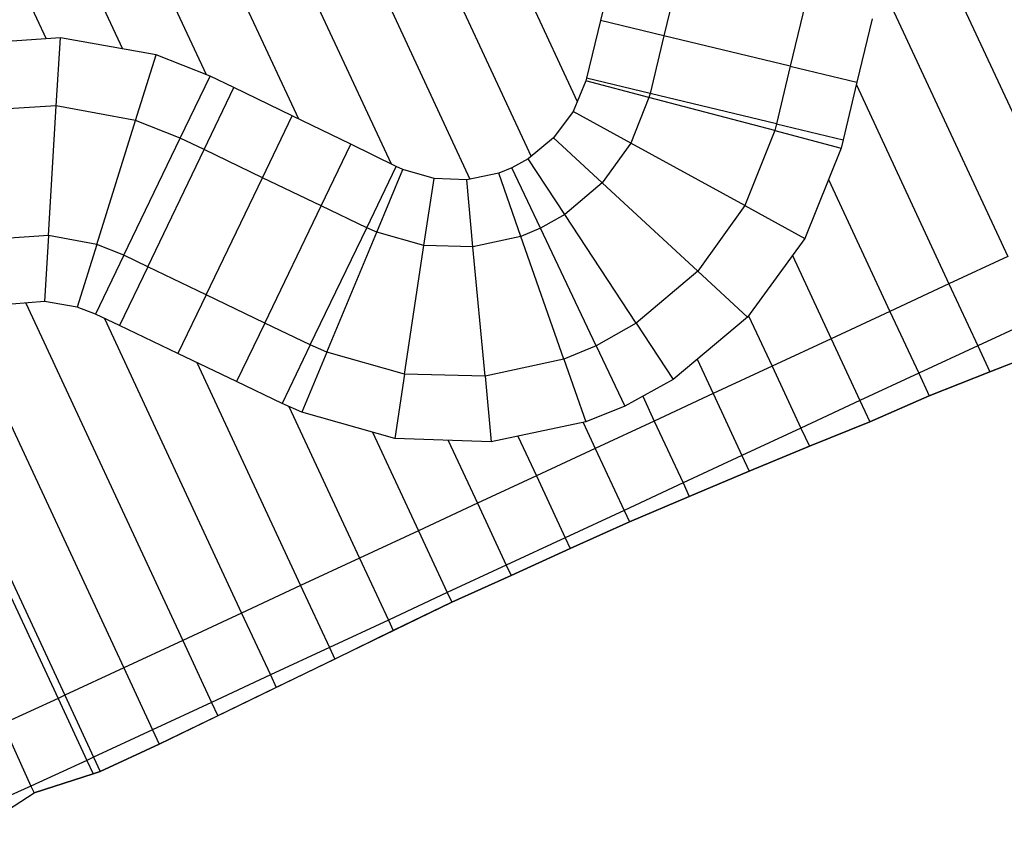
# Model space of a CAD drawing. Extents: x 1075205 to 1080159, y 1572534 to 1573545.
# Tile 24 of 29: x 1079056 to 1079359, y 1572704 to 1572953. Entities that reach past the tile are written whole.
import ezdxf

# ---------------------------------------------------------------- set-up
doc = ezdxf.new("R2010")
doc.units = 0
doc.header["$MEASUREMENT"] = 0
doc.layers.add('Canal', color=8, linetype='Continuous')

msp = doc.modelspace()

# ---------------------------------------------------------------- linework, layer by layer
msp.add_lwpolyline([(1079042.61, 1572703.52), (1079060.81, 1572715.34), (1079078.98, 1572721.2), (1079081.19, 1572721.93), (1079099.34, 1572730.33), (1079189.32, 1572774), (1079207.57, 1572782.19), (1079225.74, 1572790.55), (1079243.97, 1572798.77), (1079262.41, 1572806.55), (1079280.86, 1572814.31), (1079299.34, 1572821.99), (1079317.92, 1572829.47), (1079336.24, 1572837.52), (1079354.86, 1572844.9), (1079410.85, 1572866.79)])
at = {"layer": 'Canal', "extrusion": (-0.001055, -0.000490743, 0.999999)}
for p, q in [((1079181.48, 1573027.85, 70.88), (1079227.91, 1572928.09, 70.88)), ((1079181.48, 1573027.85, 70.88), (1079227.91, 1572928.09, 70.88)), ((1079163.35, 1573019.41, 70.86), (1079213.74, 1572911.13, 70.86)), ((1079163.35, 1573019.41, 70.86), (1079213.74, 1572911.13, 70.86)), ((1079145.22, 1573010.98, 70.84), (1079194.93, 1572904.16, 70.84)), ((1079145.22, 1573010.98, 70.84), (1079194.93, 1572904.16, 70.84)), ((1079127.08, 1573002.54, 70.81), (1079170.67, 1572908.88, 70.81)), ((1079127.08, 1573002.54, 70.81), (1079170.67, 1572908.88, 70.81)), ((1079108.95, 1572994.1, 70.79), (1079142.18, 1572922.68, 70.79)), ((1079108.95, 1572994.1, 70.79), (1079142.18, 1572922.68, 70.79)), ((1079331.48, 1572989.95, 71.02), (1079378.54, 1572888.81, 71.02)), ((1079331.48, 1572989.95, 71.02), (1079378.54, 1572888.81, 71.02)), ((1079090.82, 1572985.66, 70.77), (1079113.77, 1572936.35, 70.77)), ((1079090.82, 1572985.66, 70.77), (1079113.77, 1572936.35, 70.77)), ((1079072.68, 1572977.22, 70.74), (1079088.04, 1572944.23, 70.74)), ((1079072.68, 1572977.22, 70.74), (1079088.04, 1572944.23, 70.74)), ((1079054.55, 1572968.78, 70.72), (1079064.52, 1572947.36, 70.72)), ((1079054.55, 1572968.78, 70.72), (1079064.52, 1572947.36, 70.72)), ((1079321.24, 1572964.55, 71), (1079360.41, 1572880.38, 71)), ((1079321.24, 1572964.55, 71), (1079360.41, 1572880.38, 71)), ((1079313.79, 1572933.16, 70.98), (1079342.28, 1572871.94, 70.98)), ((1079313.79, 1572933.16, 70.98), (1079342.28, 1572871.94, 70.98)), ((1079305.26, 1572904.09, 70.95), (1079324.14, 1572863.5, 70.95)), ((1079305.26, 1572904.09, 70.95), (1079324.14, 1572863.5, 70.95)), ((1079294.11, 1572880.64, 70.93), (1079306.01, 1572855.06, 70.93)), ((1079294.11, 1572880.64, 70.93), (1079306.01, 1572855.06, 70.93)), ((1079360.41, 1572880.38, 71), (1079342.28, 1572871.94, 70.98)), ((1079342.28, 1572871.94, 70.98), (1079324.14, 1572863.5, 70.95)), ((1079058.24, 1572866.06, 70.67), (1079106.55, 1572762.24, 70.67)), ((1079058.24, 1572866.06, 70.67), (1079106.55, 1572762.24, 70.67)), ((1079082.52, 1572861.28, 70.7), (1079124.68, 1572770.68, 70.7)), ((1079082.52, 1572861.28, 70.7), (1079124.68, 1572770.68, 70.7)), ((1079280.65, 1572862.15, 70.91), (1079287.88, 1572846.62, 70.91)), ((1079280.65, 1572862.15, 70.91), (1079287.88, 1572846.62, 70.91)), ((1079324.14, 1572863.5, 70.95), (1079306.01, 1572855.06, 70.93)), ((1079039.26, 1572859.43, 70.65), (1079088.42, 1572753.8, 70.65)), ((1079039.26, 1572859.43, 70.65), (1079088.42, 1572753.8, 70.65)), ((1079306.01, 1572855.06, 70.93), (1079287.88, 1572846.62, 70.91)), ((1079264.83, 1572848.75, 70.88), (1079269.75, 1572838.18, 70.88)), ((1079264.83, 1572848.75, 70.88), (1079269.75, 1572838.18, 70.88)), ((1079110.89, 1572847.72, 70.72), (1079142.82, 1572779.12, 70.72)), ((1079110.89, 1572847.72, 70.72), (1079142.82, 1572779.12, 70.72)), ((1079287.88, 1572846.62, 70.91), (1079269.75, 1572838.18, 70.88)), ((1079024.84, 1572843.03, 70.63), (1079070.29, 1572745.36, 70.63)), ((1079024.84, 1572843.03, 70.63), (1079070.29, 1572745.36, 70.63)), ((1079023.53, 1572840.34, 70.62), (1079068.19, 1572744.39, 70.62)), ((1079248.06, 1572837.38, 70.86), (1079251.61, 1572829.75, 70.86)), ((1079248.06, 1572837.38, 70.86), (1079251.61, 1572829.75, 70.86)), ((1079269.75, 1572838.18, 70.88), (1079251.61, 1572829.75, 70.86)), ((1079139.22, 1572834.24, 70.74), (1079160.95, 1572787.55, 70.74)), ((1079139.22, 1572834.24, 70.74), (1079160.95, 1572787.55, 70.74)), ((1079229.74, 1572829.34, 70.84), (1079233.48, 1572821.31, 70.84)), ((1079229.74, 1572829.34, 70.84), (1079233.48, 1572821.31, 70.84)), ((1079251.61, 1572829.75, 70.86), (1079233.48, 1572821.31, 70.84)), ((1079164.98, 1572826.29, 70.77), (1079179.08, 1572795.99, 70.77)), ((1079164.98, 1572826.29, 70.77), (1079179.08, 1572795.99, 70.77)), ((1079209.66, 1572825.09, 70.81), (1079215.35, 1572812.87, 70.81)), ((1079209.66, 1572825.09, 70.81), (1079215.35, 1572812.87, 70.81)), ((1079188.2, 1572823.81, 70.79), (1079197.22, 1572804.43, 70.79)), ((1079188.2, 1572823.81, 70.79), (1079197.22, 1572804.43, 70.79)), ((1079233.48, 1572821.31, 70.84), (1079215.35, 1572812.87, 70.81)), ((1079215.35, 1572812.87, 70.81), (1079197.22, 1572804.43, 70.79)), ((1079197.22, 1572804.43, 70.79), (1079179.08, 1572795.99, 70.77)), ((1079179.08, 1572795.99, 70.77), (1079160.95, 1572787.55, 70.74)), ((1079160.95, 1572787.55, 70.74), (1079142.82, 1572779.12, 70.72)), ((1079142.82, 1572779.12, 70.72), (1079124.68, 1572770.68, 70.7)), ((1079124.68, 1572770.68, 70.7), (1079106.55, 1572762.24, 70.67)), ((1079106.55, 1572762.24, 70.67), (1079088.42, 1572753.8, 70.65)), ((1079088.42, 1572753.8, 70.65), (1079070.29, 1572745.36, 70.63)), ((1079070.29, 1572745.36, 70.63), (1079068.19, 1572744.39, 70.62))]:
    msp.add_line(p, q, dxfattribs=at)
at = {"layer": 'Canal', "extrusion": (0.069053, -0.01757, 0.997458)}
for p, q in [((1079239.82, 1572972.43, 70.92), (1079235.08, 1572952.99, 70.9)), ((1079259.26, 1572967.75, 69.49), (1079254.59, 1572948.3, 69.47)), ((1079235.08, 1572952.99, 70.9), (1079230.76, 1572935.28, 70.89)), ((1079254.59, 1572948.3, 69.47), (1079235.08, 1572952.99, 70.9)), ((1079254.59, 1572948.3, 69.47), (1079235.08, 1572952.99, 70.9)), ((1079254.59, 1572948.3, 69.47), (1079250.32, 1572930.57, 69.45)), ((1079250.32, 1572930.57, 69.45), (1079230.76, 1572935.28, 70.89))]:
    msp.add_line(p, q, dxfattribs=at)
at = {"layer": 'Canal', "extrusion": (-0.000218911, -0.000910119, 1)}
for p, q in [((1079259.26, 1572967.75, 69.49), (1079254.59, 1572948.3, 69.47)), ((1079298.15, 1572958.39, 69.49), (1079293.48, 1572938.95, 69.47)), ((1079254.59, 1572948.3, 69.47), (1079250.32, 1572930.57, 69.45)), ((1079293.48, 1572938.95, 69.47), (1079254.59, 1572948.3, 69.47)), ((1079293.48, 1572938.95, 69.47), (1079254.59, 1572948.3, 69.47)), ((1079293.48, 1572938.95, 69.47), (1079289.21, 1572921.22, 69.45)), ((1079289.21, 1572921.22, 69.45), (1079250.32, 1572930.57, 69.45))]:
    msp.add_line(p, q, dxfattribs=at)
at = {"layer": 'Canal', "extrusion": (0.06949, -0.015754, -0.997458)}
for p, q in [((1079298.15, 1572958.39, 69.49), (1079293.48, 1572938.95, 69.47)), ((1079318.61, 1572953.47, 70.99), (1079313.99, 1572934.01, 70.98)), ((1079293.48, 1572938.95, 69.47), (1079289.21, 1572921.22, 69.45)), ((1079293.48, 1572938.95, 69.47), (1079313.99, 1572934.01, 70.98)), ((1079293.48, 1572938.95, 69.47), (1079313.99, 1572934.01, 70.98)), ((1079313.99, 1572934.01, 70.98), (1079309.78, 1572916.27, 70.96)), ((1079289.21, 1572921.22, 69.45), (1079309.78, 1572916.27, 70.96))]:
    msp.add_line(p, q, dxfattribs=at)
at = {"layer": 'Canal'}
for p, q in [((1079068.92, 1572947.66, 70.73), (1079039.09, 1572945.62, 70.69)), ((1079067.66, 1572926.72, 69.23), (1079068.92, 1572947.66, 70.73)), ((1079067.66, 1572926.72, 69.23), (1079068.92, 1572947.66, 70.73)), ((1079098.39, 1572942.38, 70.75), (1079068.92, 1572947.66, 70.73)), ((1079092.07, 1572922.23, 69.25), (1079098.39, 1572942.38, 70.75)), ((1079092.07, 1572922.23, 69.25), (1079098.39, 1572942.38, 70.75)), ((1079114.95, 1572935.89, 70.77), (1079098.39, 1572942.38, 70.75)), ((1079105.77, 1572916.82, 69.26), (1079114.95, 1572935.89, 70.77)), ((1079230.53, 1572934.41, 70.89), (1079226.63, 1572925.01, 70.88)), ((1079230.76, 1572935.28, 70.89), (1079230.53, 1572934.41, 70.89)), ((1079250, 1572929.28, 69.45), (1079230.53, 1572934.41, 70.89)), ((1079250, 1572929.28, 69.45), (1079230.53, 1572934.41, 70.89)), ((1079250.32, 1572930.57, 69.45), (1079230.76, 1572935.28, 70.89)), ((1079250.32, 1572930.57, 69.45), (1079250, 1572929.28, 69.45)), ((1079250.32, 1572930.57, 69.45), (1079250, 1572929.28, 69.45)), ((1079289.21, 1572921.22, 69.45), (1079250.32, 1572930.57, 69.45)), ((1079250, 1572929.28, 69.45), (1079244.41, 1572915.27, 69.43)), ((1079250, 1572929.28, 69.45), (1079244.41, 1572915.27, 69.43)), ((1079288.68, 1572919.09, 69.45), (1079250, 1572929.28, 69.45)), ((1079288.68, 1572919.09, 69.45), (1079250, 1572929.28, 69.45)), ((1079067.66, 1572926.72, 69.23), (1079042.89, 1572925.18, 69.21)), ((1079067.66, 1572926.72, 69.23), (1079042.89, 1572925.18, 69.21)), ((1079065.26, 1572886.79, 69.23), (1079067.66, 1572926.72, 69.23)), ((1079065.26, 1572886.79, 69.23), (1079067.66, 1572926.72, 69.23)), ((1079092.07, 1572922.23, 69.25), (1079067.66, 1572926.72, 69.23)), ((1079092.07, 1572922.23, 69.25), (1079067.66, 1572926.72, 69.23)), ((1079226.63, 1572925.01, 70.88), (1079220.62, 1572916.85, 70.87)), ((1079244.41, 1572915.27, 69.43), (1079226.63, 1572925.01, 70.88)), ((1079244.41, 1572915.27, 69.43), (1079226.63, 1572925.01, 70.88)), ((1079080.1, 1572884.06, 69.25), (1079092.07, 1572922.23, 69.25)), ((1079080.1, 1572884.06, 69.25), (1079092.07, 1572922.23, 69.25)), ((1079105.77, 1572916.82, 69.26), (1079092.07, 1572922.23, 69.25)), ((1079105.77, 1572916.82, 69.26), (1079092.07, 1572922.23, 69.25)), ((1079288.68, 1572919.09, 69.45), (1079279.48, 1572896.04, 69.43)), ((1079288.68, 1572919.09, 69.45), (1079279.48, 1572896.04, 69.43)), ((1079289.21, 1572921.22, 69.45), (1079288.68, 1572919.09, 69.45)), ((1079289.21, 1572921.22, 69.45), (1079288.68, 1572919.09, 69.45)), ((1079288.68, 1572919.09, 69.45), (1079309.13, 1572913.7, 70.96)), ((1079288.68, 1572919.09, 69.45), (1079309.13, 1572913.7, 70.96)), ((1079289.21, 1572921.22, 69.45), (1079309.78, 1572916.27, 70.96)), ((1079088.43, 1572880.77, 69.26), (1079105.77, 1572916.82, 69.26)), ((1079220.62, 1572916.85, 70.87), (1079212.84, 1572910.38, 70.86)), ((1079235.6, 1572903.02, 69.41), (1079220.62, 1572916.85, 70.87)), ((1079235.6, 1572903.02, 69.41), (1079220.62, 1572916.85, 70.87)), ((1079309.78, 1572916.27, 70.96), (1079309.13, 1572913.7, 70.96)), ((1079244.41, 1572915.27, 69.43), (1079235.6, 1572903.02, 69.41)), ((1079244.41, 1572915.27, 69.43), (1079235.6, 1572903.02, 69.41)), ((1079279.48, 1572896.04, 69.43), (1079244.41, 1572915.27, 69.43)), ((1079279.48, 1572896.04, 69.43), (1079244.41, 1572915.27, 69.43)), ((1079309.13, 1572913.7, 70.96), (1079297.94, 1572885.92, 70.94)), ((1079212.84, 1572910.38, 70.86), (1079207.82, 1572907.62, 70.85)), ((1079224.1, 1572893.26, 69.4), (1079212.84, 1572910.38, 70.86)), ((1079224.1, 1572893.26, 69.4), (1079212.84, 1572910.38, 70.86)), ((1079163.16, 1572889.2, 69.32), (1079172.26, 1572908.11, 70.81)), ((1079166.24, 1572887.82, 69.32), (1079174.28, 1572907.17, 70.82)), ((1079166.24, 1572887.82, 69.32), (1079174.28, 1572907.17, 70.82)), ((1079174.28, 1572907.17, 70.82), (1079172.26, 1572908.11, 70.81)), ((1079183.88, 1572904.34, 70.83), (1079174.28, 1572907.17, 70.82)), ((1079207.82, 1572907.62, 70.85), (1079203.76, 1572906, 70.85)), ((1079216.62, 1572889.06, 69.38), (1079207.82, 1572907.62, 70.85)), ((1079216.62, 1572889.06, 69.38), (1079207.82, 1572907.62, 70.85)), ((1079180.76, 1572883.77, 69.34), (1079183.88, 1572904.34, 70.83)), ((1079180.76, 1572883.77, 69.34), (1079183.88, 1572904.34, 70.83)), ((1079193.91, 1572903.94, 70.84), (1079183.88, 1572904.34, 70.83)), ((1079203.76, 1572906, 70.85), (1079193.91, 1572903.94, 70.84)), ((1079195.84, 1572883.34, 69.36), (1079193.91, 1572903.94, 70.84)), ((1079195.84, 1572883.34, 69.36), (1079193.91, 1572903.94, 70.84)), ((1079210.58, 1572886.57, 69.38), (1079203.76, 1572906, 70.85)), ((1079210.58, 1572886.57, 69.38), (1079203.76, 1572906, 70.85)), ((1079235.6, 1572903.02, 69.41), (1079224.1, 1572893.26, 69.4)), ((1079235.6, 1572903.02, 69.41), (1079224.1, 1572893.26, 69.4)), ((1079264.99, 1572875.89, 69.41), (1079235.6, 1572903.02, 69.41)), ((1079264.99, 1572875.89, 69.41), (1079235.6, 1572903.02, 69.41)), ((1079279.48, 1572896.04, 69.43), (1079264.99, 1572875.89, 69.41)), ((1079279.48, 1572896.04, 69.43), (1079264.99, 1572875.89, 69.41)), ((1079279.48, 1572896.04, 69.43), (1079297.94, 1572885.92, 70.94)), ((1079279.48, 1572896.04, 69.43), (1079297.94, 1572885.92, 70.94)), ((1079224.1, 1572893.26, 69.4), (1079216.62, 1572889.06, 69.38)), ((1079224.1, 1572893.26, 69.4), (1079216.62, 1572889.06, 69.38)), ((1079246.07, 1572859.84, 69.4), (1079224.1, 1572893.26, 69.4)), ((1079246.07, 1572859.84, 69.4), (1079224.1, 1572893.26, 69.4)), ((1079145.81, 1572853.16, 69.32), (1079163.16, 1572889.2, 69.32)), ((1079166.24, 1572887.82, 69.32), (1079163.16, 1572889.2, 69.32)), ((1079166.24, 1572887.82, 69.32), (1079163.16, 1572889.2, 69.32)), ((1079216.62, 1572889.06, 69.38), (1079210.58, 1572886.57, 69.38)), ((1079216.62, 1572889.06, 69.38), (1079210.58, 1572886.57, 69.38)), ((1079233.78, 1572852.92, 69.38), (1079216.62, 1572889.06, 69.38)), ((1079233.78, 1572852.92, 69.38), (1079216.62, 1572889.06, 69.38)), ((1079065.26, 1572886.79, 69.23), (1079050.21, 1572885.86, 69.21)), ((1079065.26, 1572886.79, 69.23), (1079050.21, 1572885.86, 69.21)), ((1079065.26, 1572886.79, 69.23), (1079064.04, 1572866.48, 70.68)), ((1079065.26, 1572886.79, 69.23), (1079064.04, 1572866.48, 70.68)), ((1079080.1, 1572884.06, 69.25), (1079065.26, 1572886.79, 69.23)), ((1079080.1, 1572884.06, 69.25), (1079065.26, 1572886.79, 69.23)), ((1079150.88, 1572850.89, 69.32), (1079166.24, 1572887.82, 69.32)), ((1079150.88, 1572850.89, 69.32), (1079166.24, 1572887.82, 69.32)), ((1079180.76, 1572883.77, 69.34), (1079166.24, 1572887.82, 69.32)), ((1079180.76, 1572883.77, 69.34), (1079166.24, 1572887.82, 69.32)), ((1079210.58, 1572886.57, 69.38), (1079195.84, 1572883.34, 69.36)), ((1079210.58, 1572886.57, 69.38), (1079195.84, 1572883.34, 69.36)), ((1079223.83, 1572848.83, 69.38), (1079210.58, 1572886.57, 69.38)), ((1079223.83, 1572848.83, 69.38), (1079210.58, 1572886.57, 69.38)), ((1079297.94, 1572885.92, 70.94), (1079280.34, 1572861.72, 70.91)), ((1079080.1, 1572884.06, 69.25), (1079074.05, 1572864.77, 70.69)), ((1079080.1, 1572884.06, 69.25), (1079074.05, 1572864.77, 70.69)), ((1079088.43, 1572880.77, 69.26), (1079080.1, 1572884.06, 69.25)), ((1079088.43, 1572880.77, 69.26), (1079080.1, 1572884.06, 69.25)), ((1079174.78, 1572844.22, 69.34), (1079180.76, 1572883.77, 69.34)), ((1079174.78, 1572844.22, 69.34), (1079180.76, 1572883.77, 69.34)), ((1079195.84, 1572883.34, 69.36), (1079180.76, 1572883.77, 69.34)), ((1079195.84, 1572883.34, 69.36), (1079180.76, 1572883.77, 69.34)), ((1079199.59, 1572843.52, 69.36), (1079195.84, 1572883.34, 69.36)), ((1079199.59, 1572843.52, 69.36), (1079195.84, 1572883.34, 69.36)), ((1079088.43, 1572880.77, 69.26), (1079079.7, 1572862.63, 70.69)), ((1079264.99, 1572875.89, 69.41), (1079246.07, 1572859.84, 69.4)), ((1079264.99, 1572875.89, 69.41), (1079246.07, 1572859.84, 69.4)), ((1079264.99, 1572875.89, 69.41), (1079280.34, 1572861.72, 70.91)), ((1079264.99, 1572875.89, 69.41), (1079280.34, 1572861.72, 70.91)), ((1079064.04, 1572866.48, 70.68), (1079053.95, 1572865.75, 70.67)), ((1079074.05, 1572864.77, 70.69), (1079064.04, 1572866.48, 70.68)), ((1079079.7, 1572862.63, 70.69), (1079074.05, 1572864.77, 70.69)), ((1079280.34, 1572861.72, 70.91), (1079257.43, 1572842.56, 70.87)), ((1079246.07, 1572859.84, 69.4), (1079233.78, 1572852.92, 69.38)), ((1079246.07, 1572859.84, 69.4), (1079233.78, 1572852.92, 69.38)), ((1079246.07, 1572859.84, 69.4), (1079257.43, 1572842.56, 70.87)), ((1079246.07, 1572859.84, 69.4), (1079257.43, 1572842.56, 70.87)), ((1079145.81, 1572853.16, 69.32), (1079137.16, 1572835.17, 70.74)), ((1079150.88, 1572850.89, 69.32), (1079145.81, 1572853.16, 69.32)), ((1079150.88, 1572850.89, 69.32), (1079145.81, 1572853.16, 69.32)), ((1079233.78, 1572852.92, 69.38), (1079223.83, 1572848.83, 69.38)), ((1079233.78, 1572852.92, 69.38), (1079223.83, 1572848.83, 69.38)), ((1079233.78, 1572852.92, 69.38), (1079242.59, 1572834.35, 70.85)), ((1079233.78, 1572852.92, 69.38), (1079242.59, 1572834.35, 70.85)), ((1079150.88, 1572850.89, 69.32), (1079143.21, 1572832.45, 70.75)), ((1079150.88, 1572850.89, 69.32), (1079143.21, 1572832.45, 70.75)), ((1079174.78, 1572844.22, 69.34), (1079150.88, 1572850.89, 69.32)), ((1079174.78, 1572844.22, 69.34), (1079150.88, 1572850.89, 69.32)), ((1079223.83, 1572848.83, 69.38), (1079199.59, 1572843.52, 69.36)), ((1079223.83, 1572848.83, 69.38), (1079199.59, 1572843.52, 69.36)), ((1079223.83, 1572848.83, 69.38), (1079230.6, 1572829.53, 70.84)), ((1079223.83, 1572848.83, 69.38), (1079230.6, 1572829.53, 70.84)), ((1079174.78, 1572844.22, 69.34), (1079171.78, 1572824.37, 70.77)), ((1079174.78, 1572844.22, 69.34), (1079171.78, 1572824.37, 70.77)), ((1079199.59, 1572843.52, 69.36), (1079174.78, 1572844.22, 69.34)), ((1079199.59, 1572843.52, 69.36), (1079174.78, 1572844.22, 69.34)), ((1079199.59, 1572843.52, 69.36), (1079201.48, 1572823.36, 70.8)), ((1079199.59, 1572843.52, 69.36), (1079201.48, 1572823.36, 70.8)), ((1079023.53, 1572840.34, 70.62), (1079068.19, 1572744.39, 70.62)), ((1079257.43, 1572842.56, 70.87), (1079242.59, 1572834.35, 70.85)), ((1079143.21, 1572832.45, 70.75), (1079137.16, 1572835.17, 70.74)), ((1079242.59, 1572834.35, 70.85), (1079230.6, 1572829.53, 70.84)), ((1079171.78, 1572824.37, 70.77), (1079143.21, 1572832.45, 70.75)), ((1079230.6, 1572829.53, 70.84), (1079201.48, 1572823.36, 70.8)), ((1079201.48, 1572823.36, 70.8), (1079171.78, 1572824.37, 70.77)), ((1079068.19, 1572744.39, 70.62), (1079051.18, 1572736.57, 70.6)), ((1079068.19, 1572744.39, 70.62), (1079051.18, 1572736.57, 70.6)), ((1079068.19, 1572744.39, 70.62), (1079077.05, 1572725.35, 72.12)), ((1079051.18, 1572736.57, 70.6), (1079059.86, 1572717.45, 72.1)), ((1079051.18, 1572736.57, 70.6), (1079059.86, 1572717.45, 72.1)), ((1079077.05, 1572725.35, 72.12), (1079059.86, 1572717.45, 72.1)), ((1079077.05, 1572725.35, 72.12), (1079059.86, 1572717.45, 72.1)), ((1079077.05, 1572725.35, 72.12), (1079078.98, 1572721.2, 72.45)), ((1079078.98, 1572721.2, 72.45), (1079060.81, 1572715.34, 72.27)), ((1079059.86, 1572717.45, 72.1), (1079040.32, 1572708.72, 72.08)), ((1079059.86, 1572717.45, 72.1), (1079060.81, 1572715.34, 72.27))]:
    msp.add_line(p, q, dxfattribs=at)
at = {"layer": 'Canal', "extrusion": (-0.031734, -0.063796, 0.997458)}
for p, q in [((1079105.77, 1572916.82, 69.26), (1079114.95, 1572935.89, 70.77)), ((1079122.28, 1572932.33, 70.77), (1079114.95, 1572935.89, 70.77)), ((1079113.11, 1572913.29, 69.26), (1079122.28, 1572932.33, 70.77)), ((1079113.11, 1572913.29, 69.26), (1079122.28, 1572932.33, 70.77)), ((1079140.27, 1572923.61, 70.79), (1079122.28, 1572932.33, 70.77)), ((1079131.13, 1572904.61, 69.28), (1079140.27, 1572923.61, 70.79)), ((1079131.13, 1572904.61, 69.28), (1079140.27, 1572923.61, 70.79)), ((1079158.27, 1572914.89, 70.8), (1079140.27, 1572923.61, 70.79)), ((1079113.11, 1572913.29, 69.26), (1079105.77, 1572916.82, 69.26)), ((1079131.13, 1572904.61, 69.28), (1079113.11, 1572913.29, 69.26)), ((1079149.16, 1572895.94, 69.3), (1079158.27, 1572914.89, 70.8)), ((1079149.16, 1572895.94, 69.3), (1079158.27, 1572914.89, 70.8)), ((1079172.26, 1572908.11, 70.81), (1079158.27, 1572914.89, 70.8)), ((1079163.16, 1572889.2, 69.32), (1079172.26, 1572908.11, 70.81)), ((1079149.16, 1572895.94, 69.3), (1079131.13, 1572904.61, 69.28)), ((1079163.16, 1572889.2, 69.32), (1079149.16, 1572895.94, 69.3))]:
    msp.add_line(p, q, dxfattribs=at)
at = {"layer": 'Canal', "extrusion": (-0.000843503, 0.000405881, 1)}
for p, q in [((1079088.43, 1572880.77, 69.26), (1079105.77, 1572916.82, 69.26)), ((1079113.11, 1572913.29, 69.26), (1079105.77, 1572916.82, 69.26)), ((1079095.77, 1572877.24, 69.26), (1079113.11, 1572913.29, 69.26)), ((1079095.77, 1572877.24, 69.26), (1079113.11, 1572913.29, 69.26)), ((1079131.13, 1572904.61, 69.28), (1079113.11, 1572913.29, 69.26)), ((1079113.79, 1572868.57, 69.28), (1079131.13, 1572904.61, 69.28)), ((1079113.79, 1572868.57, 69.28), (1079131.13, 1572904.61, 69.28)), ((1079149.16, 1572895.94, 69.3), (1079131.13, 1572904.61, 69.28)), ((1079131.81, 1572859.9, 69.3), (1079149.16, 1572895.94, 69.3)), ((1079131.81, 1572859.9, 69.3), (1079149.16, 1572895.94, 69.3)), ((1079163.16, 1572889.2, 69.32), (1079149.16, 1572895.94, 69.3)), ((1079145.81, 1572853.16, 69.32), (1079163.16, 1572889.2, 69.32)), ((1079095.77, 1572877.24, 69.26), (1079088.43, 1572880.77, 69.26)), ((1079113.79, 1572868.57, 69.28), (1079095.77, 1572877.24, 69.26)), ((1079131.81, 1572859.9, 69.3), (1079113.79, 1572868.57, 69.28)), ((1079145.81, 1572853.16, 69.32), (1079131.81, 1572859.9, 69.3))]:
    msp.add_line(p, q, dxfattribs=at)
at = {"layer": 'Canal', "extrusion": (-0.030051, -0.064606, -0.997458)}
for p, q in [((1079088.43, 1572880.77, 69.26), (1079079.7, 1572862.63, 70.69)), ((1079095.77, 1572877.24, 69.26), (1079088.43, 1572880.77, 69.26)), ((1079095.77, 1572877.24, 69.26), (1079087.05, 1572859.12, 70.7)), ((1079095.77, 1572877.24, 69.26), (1079087.05, 1572859.12, 70.7)), ((1079113.79, 1572868.57, 69.28), (1079095.77, 1572877.24, 69.26)), ((1079113.79, 1572868.57, 69.28), (1079105.09, 1572850.49, 70.72)), ((1079113.79, 1572868.57, 69.28), (1079105.09, 1572850.49, 70.72)), ((1079131.81, 1572859.9, 69.3), (1079113.79, 1572868.57, 69.28)), ((1079087.05, 1572859.12, 70.7), (1079079.7, 1572862.63, 70.69)), ((1079105.09, 1572850.49, 70.72), (1079087.05, 1572859.12, 70.7)), ((1079131.81, 1572859.9, 69.3), (1079123.14, 1572841.87, 70.73)), ((1079131.81, 1572859.9, 69.3), (1079123.14, 1572841.87, 70.73)), ((1079145.81, 1572853.16, 69.32), (1079131.81, 1572859.9, 69.3)), ((1079145.81, 1572853.16, 69.32), (1079137.16, 1572835.17, 70.74)), ((1079123.14, 1572841.87, 70.73), (1079105.09, 1572850.49, 70.72)), ((1079137.16, 1572835.17, 70.74), (1079123.14, 1572841.87, 70.73))]:
    msp.add_line(p, q, dxfattribs=at)
at = {"layer": 'Canal', "extrusion": (0.031112, -0.064105, -0.997458)}
for p, q in [((1079360.41, 1572880.38, 71), (1079342.28, 1572871.94, 70.98)), ((1079342.28, 1572871.94, 70.98), (1079324.14, 1572863.5, 70.95)), ((1079342.28, 1572871.94, 70.98), (1079351.14, 1572852.9, 72.48)), ((1079342.28, 1572871.94, 70.98), (1079351.14, 1572852.9, 72.48)), ((1079324.14, 1572863.5, 70.95), (1079306.01, 1572855.06, 70.93)), ((1079324.14, 1572863.5, 70.95), (1079333, 1572844.46, 72.45)), ((1079324.14, 1572863.5, 70.95), (1079333, 1572844.46, 72.45)), ((1079369.27, 1572861.34, 72.5), (1079351.14, 1572852.9, 72.48)), ((1079306.01, 1572855.06, 70.93), (1079287.88, 1572846.62, 70.91)), ((1079306.01, 1572855.06, 70.93), (1079314.87, 1572836.02, 72.43)), ((1079306.01, 1572855.06, 70.93), (1079314.87, 1572836.02, 72.43)), ((1079351.14, 1572852.9, 72.48), (1079333, 1572844.46, 72.45)), ((1079287.88, 1572846.62, 70.91), (1079269.75, 1572838.18, 70.88)), ((1079287.88, 1572846.62, 70.91), (1079296.74, 1572827.58, 72.41)), ((1079287.88, 1572846.62, 70.91), (1079296.74, 1572827.58, 72.41)), ((1079333, 1572844.46, 72.45), (1079314.87, 1572836.02, 72.43)), ((1079269.75, 1572838.18, 70.88), (1079251.61, 1572829.75, 70.86)), ((1079269.75, 1572838.18, 70.88), (1079278.61, 1572819.15, 72.38)), ((1079269.75, 1572838.18, 70.88), (1079278.61, 1572819.15, 72.38)), ((1079314.87, 1572836.02, 72.43), (1079296.74, 1572827.58, 72.41)), ((1079251.61, 1572829.75, 70.86), (1079233.48, 1572821.31, 70.84)), ((1079251.61, 1572829.75, 70.86), (1079260.47, 1572810.71, 72.36)), ((1079251.61, 1572829.75, 70.86), (1079260.47, 1572810.71, 72.36)), ((1079296.74, 1572827.58, 72.41), (1079278.61, 1572819.15, 72.38)), ((1079233.48, 1572821.31, 70.84), (1079215.35, 1572812.87, 70.81)), ((1079233.48, 1572821.31, 70.84), (1079242.34, 1572802.27, 72.34)), ((1079233.48, 1572821.31, 70.84), (1079242.34, 1572802.27, 72.34)), ((1079278.61, 1572819.15, 72.38), (1079260.47, 1572810.71, 72.36)), ((1079215.35, 1572812.87, 70.81), (1079197.22, 1572804.43, 70.79)), ((1079215.35, 1572812.87, 70.81), (1079224.21, 1572793.83, 72.31)), ((1079215.35, 1572812.87, 70.81), (1079224.21, 1572793.83, 72.31)), ((1079260.47, 1572810.71, 72.36), (1079242.34, 1572802.27, 72.34)), ((1079197.22, 1572804.43, 70.79), (1079179.08, 1572795.99, 70.77)), ((1079197.22, 1572804.43, 70.79), (1079206.08, 1572785.39, 72.29)), ((1079197.22, 1572804.43, 70.79), (1079206.08, 1572785.39, 72.29)), ((1079242.34, 1572802.27, 72.34), (1079224.21, 1572793.83, 72.31)), ((1079179.08, 1572795.99, 70.77), (1079160.95, 1572787.55, 70.74)), ((1079179.08, 1572795.99, 70.77), (1079187.94, 1572776.95, 72.27)), ((1079179.08, 1572795.99, 70.77), (1079187.94, 1572776.95, 72.27)), ((1079224.21, 1572793.83, 72.31), (1079206.08, 1572785.39, 72.29)), ((1079160.95, 1572787.55, 70.74), (1079142.82, 1572779.12, 70.72)), ((1079160.95, 1572787.55, 70.74), (1079169.81, 1572768.51, 72.24)), ((1079160.95, 1572787.55, 70.74), (1079169.81, 1572768.51, 72.24)), ((1079206.08, 1572785.39, 72.29), (1079187.94, 1572776.95, 72.27)), ((1079142.82, 1572779.12, 70.72), (1079124.68, 1572770.68, 70.7)), ((1079142.82, 1572779.12, 70.72), (1079151.68, 1572760.08, 72.22)), ((1079142.82, 1572779.12, 70.72), (1079151.68, 1572760.08, 72.22)), ((1079187.94, 1572776.95, 72.27), (1079169.81, 1572768.51, 72.24)), ((1079124.68, 1572770.68, 70.7), (1079106.55, 1572762.24, 70.67)), ((1079124.68, 1572770.68, 70.7), (1079133.55, 1572751.64, 72.2)), ((1079124.68, 1572770.68, 70.7), (1079133.55, 1572751.64, 72.2)), ((1079169.81, 1572768.51, 72.24), (1079151.68, 1572760.08, 72.22)), ((1079106.55, 1572762.24, 70.67), (1079088.42, 1572753.8, 70.65)), ((1079106.55, 1572762.24, 70.67), (1079115.41, 1572743.2, 72.17)), ((1079106.55, 1572762.24, 70.67), (1079115.41, 1572743.2, 72.17)), ((1079151.68, 1572760.08, 72.22), (1079133.55, 1572751.64, 72.2)), ((1079088.42, 1572753.8, 70.65), (1079070.29, 1572745.36, 70.63)), ((1079088.42, 1572753.8, 70.65), (1079097.28, 1572734.76, 72.15)), ((1079088.42, 1572753.8, 70.65), (1079097.28, 1572734.76, 72.15)), ((1079133.55, 1572751.64, 72.2), (1079115.41, 1572743.2, 72.17)), ((1079070.29, 1572745.36, 70.63), (1079068.19, 1572744.39, 70.62)), ((1079068.19, 1572744.39, 70.62), (1079077.05, 1572725.35, 72.12)), ((1079070.29, 1572745.36, 70.63), (1079079.15, 1572726.32, 72.13)), ((1079070.29, 1572745.36, 70.63), (1079079.15, 1572726.32, 72.13)), ((1079115.41, 1572743.2, 72.17), (1079097.28, 1572734.76, 72.15)), ((1079097.28, 1572734.76, 72.15), (1079079.15, 1572726.32, 72.13)), ((1079079.15, 1572726.32, 72.13), (1079077.05, 1572725.35, 72.12))]:
    msp.add_line(p, q, dxfattribs=at)
at = {"layer": 'Canal', "extrusion": (-0.031112, 0.064105, 0.997458)}
for p, q in [((1079369.27, 1572861.34, 72.5), (1079351.14, 1572852.9, 72.48)), ((1079351.14, 1572852.9, 72.48), (1079333, 1572844.46, 72.45)), ((1079351.14, 1572852.9, 72.48), (1079354.86, 1572844.9, 73.11)), ((1079351.14, 1572852.9, 72.48), (1079354.86, 1572844.9, 73.11)), ((1079373.53, 1572852.19, 73.22), (1079354.86, 1572844.9, 73.11)), ((1079333, 1572844.46, 72.45), (1079314.87, 1572836.02, 72.43)), ((1079333, 1572844.46, 72.45), (1079336.24, 1572837.52, 73)), ((1079333, 1572844.46, 72.45), (1079336.24, 1572837.52, 73)), ((1079354.86, 1572844.9, 73.11), (1079336.24, 1572837.52, 73)), ((1079336.24, 1572837.52, 73), (1079317.92, 1572829.47, 72.95)), ((1079314.87, 1572836.02, 72.43), (1079296.74, 1572827.58, 72.41)), ((1079314.87, 1572836.02, 72.43), (1079317.92, 1572829.47, 72.95)), ((1079314.87, 1572836.02, 72.43), (1079317.92, 1572829.47, 72.95)), ((1079296.74, 1572827.58, 72.41), (1079278.61, 1572819.15, 72.38)), ((1079296.74, 1572827.58, 72.41), (1079299.34, 1572821.99, 72.85)), ((1079296.74, 1572827.58, 72.41), (1079299.34, 1572821.99, 72.85)), ((1079317.92, 1572829.47, 72.95), (1079299.34, 1572821.99, 72.85)), ((1079299.34, 1572821.99, 72.85), (1079280.86, 1572814.31, 72.76)), ((1079278.61, 1572819.15, 72.38), (1079260.47, 1572810.71, 72.36)), ((1079278.61, 1572819.15, 72.38), (1079280.86, 1572814.31, 72.76)), ((1079278.61, 1572819.15, 72.38), (1079280.86, 1572814.31, 72.76)), ((1079280.86, 1572814.31, 72.76), (1079262.41, 1572806.55, 72.69)), ((1079260.47, 1572810.71, 72.36), (1079242.34, 1572802.27, 72.34)), ((1079260.47, 1572810.71, 72.36), (1079262.41, 1572806.55, 72.69)), ((1079260.47, 1572810.71, 72.36), (1079262.41, 1572806.55, 72.69)), ((1079262.41, 1572806.55, 72.69), (1079243.97, 1572798.77, 72.61)), ((1079242.34, 1572802.27, 72.34), (1079224.21, 1572793.83, 72.31)), ((1079242.34, 1572802.27, 72.34), (1079243.97, 1572798.77, 72.61)), ((1079242.34, 1572802.27, 72.34), (1079243.97, 1572798.77, 72.61)), ((1079243.97, 1572798.77, 72.61), (1079225.74, 1572790.55, 72.57)), ((1079224.21, 1572793.83, 72.31), (1079206.08, 1572785.39, 72.29)), ((1079224.21, 1572793.83, 72.31), (1079225.74, 1572790.55, 72.57)), ((1079224.21, 1572793.83, 72.31), (1079225.74, 1572790.55, 72.57)), ((1079225.74, 1572790.55, 72.57), (1079207.57, 1572782.19, 72.54)), ((1079206.08, 1572785.39, 72.29), (1079187.94, 1572776.95, 72.27)), ((1079206.08, 1572785.39, 72.29), (1079207.57, 1572782.19, 72.54)), ((1079206.08, 1572785.39, 72.29), (1079207.57, 1572782.19, 72.54)), ((1079207.57, 1572782.19, 72.54), (1079189.32, 1572774, 72.5)), ((1079187.94, 1572776.95, 72.27), (1079169.81, 1572768.51, 72.24)), ((1079187.94, 1572776.95, 72.27), (1079189.32, 1572774, 72.5)), ((1079187.94, 1572776.95, 72.27), (1079189.32, 1572774, 72.5)), ((1079189.32, 1572774, 72.5), (1079171.32, 1572765.26, 72.5)), ((1079169.81, 1572768.51, 72.24), (1079151.68, 1572760.08, 72.22)), ((1079169.81, 1572768.51, 72.24), (1079171.32, 1572765.26, 72.5)), ((1079169.81, 1572768.51, 72.24), (1079171.32, 1572765.26, 72.5)), ((1079171.32, 1572765.26, 72.5), (1079153.33, 1572756.53, 72.5)), ((1079151.68, 1572760.08, 72.22), (1079133.55, 1572751.64, 72.2)), ((1079151.68, 1572760.08, 72.22), (1079153.33, 1572756.53, 72.5)), ((1079151.68, 1572760.08, 72.22), (1079153.33, 1572756.53, 72.5)), ((1079153.33, 1572756.53, 72.5), (1079135.33, 1572747.8, 72.5)), ((1079133.55, 1572751.64, 72.2), (1079115.41, 1572743.2, 72.17)), ((1079133.55, 1572751.64, 72.2), (1079135.33, 1572747.8, 72.5)), ((1079133.55, 1572751.64, 72.2), (1079135.33, 1572747.8, 72.5)), ((1079135.33, 1572747.8, 72.5), (1079117.34, 1572739.06, 72.5)), ((1079115.41, 1572743.2, 72.17), (1079097.28, 1572734.76, 72.15)), ((1079115.41, 1572743.2, 72.17), (1079117.34, 1572739.06, 72.5)), ((1079115.41, 1572743.2, 72.17), (1079117.34, 1572739.06, 72.5)), ((1079117.34, 1572739.06, 72.5), (1079099.34, 1572730.33, 72.5)), ((1079097.28, 1572734.76, 72.15), (1079079.15, 1572726.32, 72.13)), ((1079097.28, 1572734.76, 72.15), (1079099.34, 1572730.33, 72.5)), ((1079097.28, 1572734.76, 72.15), (1079099.34, 1572730.33, 72.5)), ((1079099.34, 1572730.33, 72.5), (1079081.19, 1572721.93, 72.47)), ((1079079.15, 1572726.32, 72.13), (1079077.05, 1572725.35, 72.12)), ((1079077.05, 1572725.35, 72.12), (1079078.98, 1572721.2, 72.45)), ((1079079.15, 1572726.32, 72.13), (1079081.19, 1572721.93, 72.47)), ((1079079.15, 1572726.32, 72.13), (1079081.19, 1572721.93, 72.47)), ((1079081.19, 1572721.93, 72.47), (1079078.98, 1572721.2, 72.45))]:
    msp.add_line(p, q, dxfattribs=at)

doc.saveas('drawing.dxf')
